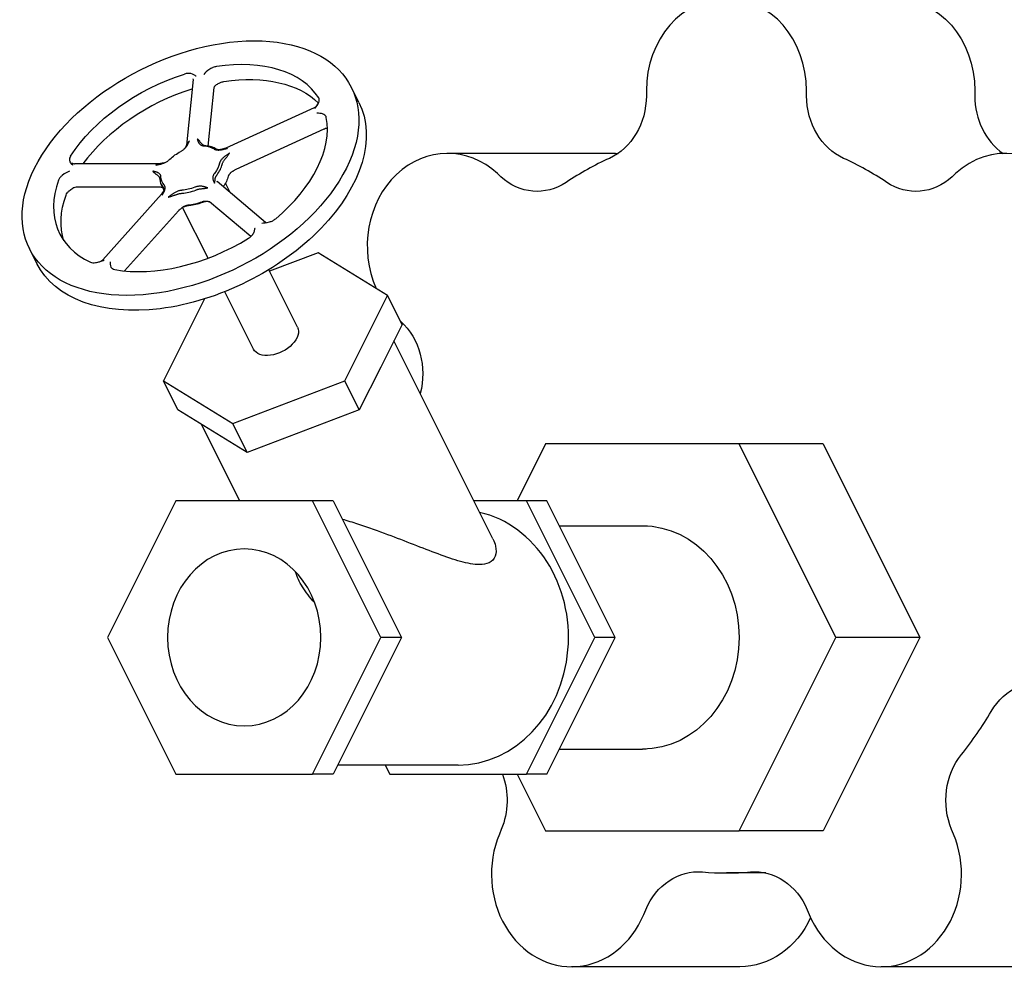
# Model space of a CAD drawing. Extents: x 0 to 796, y 0 to 496.
# Tile 144 of 242: x 347.91 to 355.23, y 203.32 to 210.38. Entities that reach past the tile are written whole.
import ezdxf

# ---------------------------------------------------------------- set-up
doc = ezdxf.new("R2010")
doc.units = 0
doc.header["$LTSCALE"] = 12
doc.header["$MEASUREMENT"] = 0
doc.header["$PDMODE"] = 1
doc.layers.get('Defpoints').update_dxf_attribs({"linetype": 'CONTINUOUS'})
doc.layers.add('D', color=2, linetype='CONTINUOUS')
doc.layers.add('Q', color=4, linetype='CONTINUOUS')
doc.styles.get("Standard").update_dxf_attribs({"font": 'SIMPLEX.SHX', "width": 0.875})
doc.dimstyles.new('STANDARD$0', dxfattribs={"dimscale": 32, "dimtxt": 0.09375, "dimasz": 0.0625, "dimexe": 0.03125, "dimexo": 0.03125, "dimgap": 0.03125, "dimtad": 1, "dimtih": 1, "dimtoh": 1, "dimdec": 4, "dimzin": 12, "dimdsep": 46, "dimlunit": 5, "dimtxsty": 'Standard', "dimcen": -0.03125, "dimclrd": 256, "dimclre": 256, "dimclrt": 256, "dimadec": 0, "dimazin": 0, "dimtfac": 0.875, "dimtdec": 4, "dimtofl": 0, "dimtmove": 0, "dimatfit": 3, "dimfxl": 1, "dimtolj": 1, "dimtzin": 12, "dimlwd": 13, "dimlwe": 13, "dimarcsym": 0})

# ---------------------------------------------------------------- blocks, each defined once
blk = doc.blocks.new('*D119')
at = {"layer": 'D', "lineweight": 13, "transparency": 16777216}
for p, q in [((356.272, 260.2933), (337.1876, 260.2933)), ((338.1876, 258.2933), (338.1876, 228.2933)), ((338.1876, 193.2933), (338.1876, 223.2933)), ((355.2005, 191.2933), (337.1876, 191.2933))]:
    blk.add_line(p, q, dxfattribs=at)
at = {"layer": 'D', "transparency": 16777216}
for points in [[(337.8543, 258.2933), (338.521, 258.2933), (338.1876, 260.2933)], [(337.8543, 193.2933), (338.521, 193.2933), (338.1876, 191.2933)]]:
    blk.add_solid(points, dxfattribs=at)
at = {"layer": 'Defpoints', "color": 0, "transparency": 16777216}
for p in [(338.1876, 260.2933), (357.272, 260.2933), (356.2005, 191.2933)]:
    blk.add_point(p, dxfattribs=at)
at = {"layer": 'D', "transparency": 16777216, "insert": (338.1876, 225.7933), "char_height": 3, "attachment_point": 5}
blk.add_mtext('\\A1;69', dxfattribs=at)

msp = doc.modelspace()

# ---------------------------------------------------------------- linework, layer by layer
at = {"layer": 'Q', "extrusion": (-1, 4.93038e-32, -2.22045e-16)}
for p, q in [((349.19859, 209.93994), (349.14879, 209.45201)), ((349.35248, 209.88043), (349.30792, 209.44386)), ((350.42968, 209.76793), (350.37418, 209.87894)), ((352.56522, 209.85578), (352.56522, 209.81856)), ((353.756, 209.81856), (353.756, 209.85578)), ((355.006, 209.85578), (355.006, 209.81856)), ((350.09662, 209.72941), (349.44117, 209.42953)), ((350.16997, 209.57), (349.51452, 209.27012)), ((352.33703, 209.39022), (351.08703, 209.39022)), ((348.94287, 209.31204), (348.31633, 209.31204)), ((349.73559, 208.87737), (349.37606, 209.18059)), ((351.48345, 209.21702), (351.45825, 209.24023)), ((354.86296, 209.24023), (354.83776, 209.21702)), ((348.95418, 209.13853), (348.32764, 209.13853)), ((348.9598, 209.15794), (348.97977, 209.118)), ((349.42053, 209.14308), (349.42232, 209.14547)), ((349.47283, 209.09897), (349.43789, 209.16886)), ((348.96353, 209.08615), (348.52704, 208.60005)), ((349.62591, 208.77181), (349.31948, 209.03024)), ((349.0881, 208.96391), (348.6868, 208.517)), ((349.11343, 209.00161), (349.11342, 209.00163)), ((349.30825, 208.61198), (349.11966, 208.98916)), ((348.03709, 208.57163), (347.98158, 208.68265)), ((350.1273, 208.65243), (349.76518, 208.51428)), ((350.64226, 208.33481), (350.1273, 208.65243)), ((349.97291, 208.09881), (349.75949, 208.52567)), ((349.28162, 208.30861), (348.9771, 207.69958)), ((349.64645, 207.93558), (349.43302, 208.36244)), ((350.32464, 207.69958), (350.64226, 208.33481)), ((350.74998, 208.11936), (350.64226, 208.33481)), ((350.74998, 208.11936), (350.59118, 207.80174)), ((350.73666, 208.14601), (350.74101, 208.142)), ((351.4257, 206.52482), (350.68921, 207.9978)), ((350.59118, 207.80174), (350.43237, 207.48412)), ((348.9771, 207.69958), (349.49206, 207.38196)), ((349.08483, 207.48412), (348.9771, 207.69958)), ((349.49206, 207.38196), (350.32464, 207.69958)), ((350.43237, 207.48412), (350.32464, 207.69958)), ((349.34231, 207.32531), (349.08483, 207.48412)), ((350.43237, 207.48412), (350.01608, 207.32531)), ((349.54388, 206.80913), (349.26059, 207.37572)), ((349.59979, 207.16651), (349.49206, 207.38196)), ((349.59979, 207.16651), (349.34231, 207.32531)), ((350.01608, 207.32531), (349.59979, 207.16651)), ((351.81686, 207.23078), (351.60603, 206.80913)), ((353.25436, 207.23078), (351.81686, 207.23078)), ((353.87936, 207.23078), (353.25436, 207.23078)), ((353.97311, 205.79328), (353.25436, 207.23078)), ((353.87936, 207.23078), (354.59811, 205.79328)), ((349.06906, 206.80913), (348.56114, 205.79328)), ((350.08491, 206.80913), (349.06906, 206.80913)), ((350.23726, 206.80913), (350.08491, 206.80913)), ((350.59284, 205.79328), (350.08491, 206.80913)), ((350.23726, 206.80913), (350.74519, 205.79328)), ((351.67406, 206.80913), (351.28354, 206.80913)), ((351.82641, 206.80913), (351.67406, 206.80913)), ((352.18199, 205.79328), (351.67406, 206.80913)), ((352.33434, 205.79328), (351.82641, 206.80913)), ((351.91934, 206.62328), (352.53561, 206.62328)), ((348.56114, 205.79328), (349.06906, 204.77743)), ((350.08491, 204.77743), (350.59284, 205.79328)), ((350.74519, 205.79328), (350.23726, 204.77743)), ((350.74519, 205.79328), (350.59284, 205.79328)), ((351.67406, 204.77743), (352.18199, 205.79328)), ((351.82641, 204.77743), (352.33434, 205.79328)), ((352.33434, 205.79328), (352.18199, 205.79328)), ((353.25436, 204.35578), (353.97311, 205.79328)), ((354.59811, 205.79328), (353.87936, 204.35578)), ((354.59811, 205.79328), (353.97311, 205.79328)), ((351.91934, 204.96328), (352.53561, 204.96328)), ((351.16614, 204.84548), (350.27129, 204.84548)), ((350.62419, 204.84548), (350.65821, 204.77743)), ((349.06906, 204.77743), (350.08491, 204.77743)), ((350.23726, 204.77743), (350.08491, 204.77743)), ((350.65821, 204.77743), (351.67406, 204.77743)), ((351.60603, 204.77743), (351.81686, 204.35578)), ((351.82641, 204.77743), (351.67406, 204.77743)), ((351.48741, 204.36589), (351.47343, 204.33236)), ((351.81686, 204.35578), (353.25436, 204.35578)), ((353.87936, 204.35578), (353.25436, 204.35578)), ((354.84779, 204.33236), (354.8338, 204.36589)), ((353.45294, 204.04328), (353.16061, 204.04328)), ((352.54629, 203.73577), (352.56027, 203.7693)), ((353.76094, 203.7693), (353.77493, 203.73577)), ((353.25986, 203.34656), (352.00986, 203.34656)), ((355.56136, 203.34656), (354.31136, 203.34656))]:
    msp.add_line(p, q, dxfattribs=at)
at = {"layer": 'Q'}
for centre, major_axis, ratio, start_param, end_param in [((353.16061, 209.85578), (0, 0.6875), 0.8660254, -1.5707963, 1.5707963), ((349.17788, 209.28079), (1.1963, 0.59815), 0.6123724, -5.3971082, 0.8860771), ((349.17788, 209.28079), (0.97269, 0.48634), 0.6123724, 0.0604241, 1.0834116), ((349.23339, 209.16978), (-0.97269, -0.48634), 0.6123724, -1.8244422, -0.8707973), ((355.43901, 209.81856), (0, -0.5), 0.8660254, -1.5707963, -0.5407424), ((349.17788, 209.28079), (0.97269, 0.48634), 0.6123724, -1.196213, -0.1733148), ((355.23418, 208.70272), (0, 0.6875), 0.8660254, -2.4683942, 0.6731984), ((349.1834, 209.26975), (0.22361, 0.1118), 0.6123724, 0.3504571, 0.7932932), ((351.08703, 208.70272), (0, 0.6875), 0.8660254, -0.6731984, 2.0486022), ((353.16061, 206.79328), (0, 2.75), 0.8660254, 0.374046, 0.5235519), ((353.16061, 206.79328), (0, 2.75), 0.8660254, -0.5235519, -0.374046), ((349.1834, 209.26975), (0.22361, 0.1118), 0.6123724, -0.9061798, -0.4633438), ((349.17788, 209.28079), (-0.97269, -0.48634), 0.6123724, -0.5678946, 0.4550037), ((349.1834, 209.26975), (-0.22361, -0.1118), 0.6123724, -0.2778614, 0.1650598), ((349.42946, 209.21117), (-0.0559, -0.02795), 0.0000302, 0, 0.0001975), ((349.1834, 209.26975), (0.22361, 0.1118), 0.6123724, -2.1628169, -1.7199809), ((349.23339, 209.16978), (0.20963, 0.10482), 0.6123724, -2.1627316, -1.7199809), ((349.17788, 209.28079), (0.97269, 0.48634), 0.6123724, -2.45285, -1.4299519), ((351.16614, 205.79328), (0, -0.9478), 0.8660254, 0, 2.9446782), ((353.16061, 206.79328), (0, 2.75), 0.8660254, -2.3187477, -2.1692418), ((352.00986, 204.03406), (0, -0.6875), 0.8660254, -2.0195953, 1.1219974), ((354.31136, 204.03406), (0, -0.6875), 0.8660254, -1.1219974, 2.0195953), ((353.16061, 206.79328), (0, -2.75), 0.8660254, -0.074753, 0.074753)]:
    msp.add_ellipse(centre, major_axis=major_axis, ratio=ratio, start_param=start_param, end_param=end_param, dxfattribs=at)
at = {"layer": 'Q', "extrusion": (2.22045e-16, -4.37906e-47, -1)}
for centre, major_axis, start_param, end_param in [((354.41061, 209.85578), (0, 0.6875), 0, 1.5707963), ((352.53561, 205.79328), (0, -0.83), -1.5707963, 0)]:
    msp.add_ellipse(centre, major_axis=major_axis, ratio=0.8660254, start_param=start_param, end_param=end_param, dxfattribs=at)
at = {"layer": 'Q', "extrusion": (2.22045e-16, 4.93038e-32, -1)}
for centre, major_axis, start_param, end_param in [((349.17788, 209.28079), (0.97269, 0.48634), -2.3399594, -1.3170611), ((349.23339, 209.16978), (1.1963, 0.59815), 0, 3.1415927)]:
    msp.add_ellipse(centre, major_axis=major_axis, ratio=0.6123724, start_param=start_param, end_param=end_param, dxfattribs=at)
at = {"layer": 'Q', "extrusion": (2.22045e-16, -1.2326e-32, -1)}
msp.add_ellipse((349.23339, 209.16978), major_axis=(0.97269, 0.48634), ratio=0.6123724, start_param=-1.0834116, end_param=-0.1967207, dxfattribs=at)
at = {"layer": 'Q', "extrusion": (2.22045e-16, -1.09476e-47, -1)}
for centre, major_axis, start_param, end_param in [((352.1322, 209.81856), (0, -0.5), -1.5707963, -0.374046), ((354.56779, 209.60794), (0, -0.5), -0.6731984, 0.5235519), ((352.95041, 203.55236), (0, 0.5), -1.1219974, 0.074753)]:
    msp.add_ellipse(centre, major_axis=major_axis, ratio=0.8660254, start_param=start_param, end_param=end_param, dxfattribs=at)
at = {"layer": 'Q', "extrusion": (2.22045e-16, -5.47382e-48, -1)}
for centre, major_axis, start_param, end_param in [((354.18901, 209.81856), (0, -0.5), 0.374046, 1.5707963), ((355.48605, 204.96236), (0, 0.5), -0.9723509, 0.2243995), ((353.37081, 203.55236), (0, 0.5), -0.074753, 1.1219974)]:
    msp.add_ellipse(centre, major_axis=major_axis, ratio=0.8660254, start_param=start_param, end_param=end_param, dxfattribs=at)
at = {"layer": 'Q', "extrusion": (2.22045e-16, 1.2326e-32, -1)}
for centre, major_axis, start_param, end_param in [((349.17788, 209.28079), (0.20963, 0.10482), -2.0499303, -1.6071796), ((349.17788, 209.28079), (-0.20963, -0.10482), -2.6782488, -2.2354981), ((349.17788, 209.28079), (-0.20963, -0.10482), -0.1649747, 0.277776), ((349.80968, 208.01719), (0.16323, 0.08162), 0, 3.1415927)]:
    msp.add_ellipse(centre, major_axis=major_axis, ratio=0.6123724, start_param=start_param, end_param=end_param, dxfattribs=at)
at = {"layer": 'Q', "extrusion": (2.22045e-16, -3.69779e-32, -1)}
msp.add_ellipse((349.17788, 209.28079), major_axis=(0.20963, 0.10482), ratio=0.6123724, start_param=-0.7932932, end_param=-0.3505425, dxfattribs=at)
at = {"layer": 'Q', "extrusion": (2.22045e-16, -7.00649e-46, -1)}
msp.add_ellipse((352.33703, 208.70272), major_axis=(0, 0.6875), ratio=0.8660254, start_param=0, end_param=0.0303603, dxfattribs=at)
at = {"layer": 'Q', "extrusion": (2.22045e-16, 0, -1)}
for centre, major_axis, ratio, start_param, end_param in [((349.22786, 209.18083), (-0.22361, -0.1118), 0.6123724, -2.678334, -2.2417746), ((349.22786, 209.18083), (-0.22361, -0.1118), 0.6123724, -1.4215918, -0.978861), ((353.25986, 204.03406), (0, -0.6875), 0.8660254, -1.0822735, 0)]:
    msp.add_ellipse(centre, major_axis=major_axis, ratio=ratio, start_param=start_param, end_param=end_param, dxfattribs=at)
at = {"layer": 'Q', "extrusion": (2.22045e-16, -2.18953e-47, -1)}
msp.add_ellipse((351.75343, 209.60794), major_axis=(0, -0.5), ratio=0.8660254, start_param=-0.5235519, end_param=0.6731984, dxfattribs=at)
at = {"layer": 'Q', "extrusion": (2.22045e-16, 6.16298e-32, -1)}
msp.add_ellipse((349.17788, 209.28079), major_axis=(-0.20963, -0.10482), ratio=0.6123724, start_param=-1.4216117, end_param=-0.978861, dxfattribs=at)
at = {"layer": 'Q', "extrusion": (2.22045e-16, 1.47911e-31, -1)}
msp.add_ellipse((349.23339, 209.16978), major_axis=(-0.97269, -0.48634), ratio=0.6123724, start_param=0.0933244, end_param=0.5678051, dxfattribs=at)
at = {"layer": 'Q', "extrusion": (2.22045e-16, -2.8026e-45, -1)}
for centre, major_axis, start_param, end_param in [((350.47103, 207.75109), (0, -0.5), -2.4683942, -1.2755523), ((355.22393, 204.58283), (0, 0.5), -2.0195953, -0.8228449), ((351.09728, 204.58283), (0, -0.5), -1.9705589, -1.1219974)]:
    msp.add_ellipse(centre, major_axis=major_axis, ratio=0.8660254, start_param=start_param, end_param=end_param, dxfattribs=at)
at = {"layer": 'Q', "extrusion": (2.22045e-16, 2.8026e-45, -1)}
msp.add_ellipse((352.53561, 205.79328), major_axis=(0, 0.83), ratio=0.8660254, start_param=0, end_param=1.5707963, dxfattribs=at)
at = {"layer": 'Q', "extrusion": (2.22045e-16, 4.37906e-47, -1)}
msp.add_ellipse((352.53561, 205.79328), major_axis=(0, 0.83), ratio=0.8660254, start_param=0, end_param=0.0541531, dxfattribs=at)
at = {"layer": 'Q', "extrusion": (2.22045e-16, -1.36846e-47, -1)}
msp.add_ellipse((349.57699, 205.79328), major_axis=(0, -0.6575), ratio=0.8660254, start_param=-4.712389, end_param=1.5707963, dxfattribs=at)
at = {"layer": 'Q', "extrusion": (2.22045e-16, 1.09476e-47, -1)}
msp.add_ellipse((352.53561, 205.79328), major_axis=(0, -0.83), ratio=0.8660254, start_param=-0.0541531, end_param=0, dxfattribs=at)
at = {"layer": 'Q'}
for points, knots in [([(349.21904, 209.96296), (349.21901, 209.96299), (349.21897, 209.96302), (349.21179, 209.96881), (349.19878, 209.97884), (349.17152, 209.98429), (349.16422, 209.98435), (349.15068, 209.98363), (349.14221, 209.98214), (349.13377, 209.97948)], [-0.22405436, -0.22405436, -0.22405436, -0.22405436, -0.22350871, -0.22350871, -0.11590648, -0.11590648, -0.06883084, -0.06883084, 0, 0, 0, 0]), ([(349.37026, 210.03487), (349.36196, 210.03361), (349.35339, 210.03111), (349.33933, 210.02536), (349.33166, 210.0218), (349.30193, 210.003), (349.28618, 209.98623), (349.27744, 209.97671), (349.27739, 209.97666), (349.27735, 209.97661)], [-0.22405962, -0.22405962, -0.22405962, -0.22405962, -0.1550583, -0.1550583, -0.10786656, -0.10786656, 0, 0, 0.00054702, 0.00054702, 0.00054702, 0.00054702]), ([(349.35553, 209.8881), (349.36217, 209.89386), (349.36974, 209.89976), (349.38717, 209.91079), (349.39484, 209.91435), (349.40889, 209.92009), (349.41747, 209.9226), (349.42576, 209.92385)], [0.06416888, 0.06416888, 0.06416888, 0.06416888, 0.10786393, 0.10786393, 0.15505474, 0.15505474, 0.22405522, 0.22405522, 0.22405522, 0.22405522]), ([(349.35555, 209.88812), (349.35555, 209.88812), (349.35529, 209.88785), (349.35449, 209.88676), (349.35386, 209.88567), (349.35301, 209.88344), (349.35272, 209.88237), (349.35254, 209.88133)], [0.002944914, 0.002944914, 0.002944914, 0.002944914, 0.011488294, 0.011488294, 0.024505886, 0.024505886, 0.034612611, 0.034612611, 0.034612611, 0.034612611]), ([(350.10163, 209.72449), (350.10168, 209.72454), (350.10172, 209.72459), (350.11015, 209.7342), (350.12482, 209.7513), (350.13439, 209.77627), (350.13505, 209.78198), (350.13514, 209.79199), (350.1338, 209.79753), (350.13084, 209.80223)], [-0.22405493, -0.22405493, -0.22405493, -0.22405493, -0.22350927, -0.22350927, -0.11590721, -0.11590721, -0.06883133, -0.06883133, 0, 0, 0, 0]), ([(350.09667, 209.72943), (350.10266, 209.73217), (350.10828, 209.73593), (350.11735, 209.74434), (350.12107, 209.74891), (350.12406, 209.75386)], [0.000039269, 0.000039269, 0.000039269, 0.000039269, 0.019837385, 0.019837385, 0.037197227, 0.037197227, 0.037197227, 0.037197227]), ([(350.18737, 209.65714), (350.18646, 209.66203), (350.18424, 209.6664), (350.17799, 209.67376), (350.17406, 209.67678), (350.16201, 209.68319), (350.15355, 209.68529), (350.13554, 209.68824), (350.12451, 209.6886), (350.11569, 209.68874), (350.11563, 209.68874), (350.11557, 209.68874)], [-0.2041157, -0.2041157, -0.2041157, -0.2041157, -0.16789458, -0.16789458, -0.13346803, -0.13346803, -0.07761133, -0.07761133, 0, 0, 0.00054985, 0.00054985, 0.00054985, 0.00054985]), ([(350.19513, 209.57555), (350.19391, 209.57555), (350.19269, 209.57551), (350.18508, 209.57501), (350.17865, 209.57356), (350.17177, 209.5708), (350.17087, 209.57042), (350.16999, 209.57001)], [0.015951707, 0.015951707, 0.015951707, 0.015951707, 0.019673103, 0.019673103, 0.039284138, 0.039284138, 0.042261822, 0.042261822, 0.042261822, 0.042261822]), ([(349.10611, 209.40527), (349.10719, 209.40584), (349.11067, 209.40774), (349.11671, 209.4114), (349.12423, 209.41668), (349.13196, 209.42304), (349.13926, 209.43019), (349.14559, 209.43763), (349.15074, 209.44483), (349.15489, 209.45166), (349.15833, 209.45816), (349.16134, 209.46446), (349.16415, 209.47066), (349.16656, 209.47596), (349.16812, 209.47921), (349.16915, 209.48129), (349.1696, 209.48218), (349.17007, 209.48307)], [0.5640839, 0.5640839, 0.5640839, 0.5640839, 0.57341912, 0.59431201, 0.6180655, 0.64455623, 0.67352042, 0.70152992, 0.72776244, 0.75218769, 0.7753294, 0.79785083, 0.82003641, 0.84219361, 0.85500972, 0.85500972, 0.86460972, 0.86460972, 0.86460972, 0.86460972]), ([(349.17007, 209.48307), (349.16913, 209.48218), (349.16821, 209.48127), (349.1673, 209.48033), (349.16609, 209.47907), (349.16491, 209.47777), (349.16378, 209.47642), (349.16182, 209.4741), (349.16001, 209.47165), (349.15835, 209.46917), (349.15668, 209.46669), (349.15517, 209.46416), (349.15378, 209.46165), (349.15236, 209.4591), (349.15106, 209.45658), (349.14982, 209.4541), (349.14856, 209.45156), (349.14736, 209.44908), (349.14617, 209.44668), (349.14492, 209.44414), (349.14368, 209.44169), (349.14241, 209.43933), (349.14104, 209.4368), (349.13962, 209.43437), (349.13812, 209.43203), (349.13651, 209.42953), (349.13481, 209.42714), (349.13299, 209.42484), (349.13255, 209.42428), (349.1321, 209.42372), (349.13164, 209.42317), (349.1314, 209.42288), (349.13116, 209.4226), (349.13091, 209.42231)], [-0.86460972, -0.86460972, -0.86460972, -0.86460972, -0.85500979, -0.85500979, -0.85500979, -0.84219361, -0.84219361, -0.84219361, -0.82003641, -0.82003641, -0.82003641, -0.79785083, -0.79785083, -0.79785083, -0.77531871, -0.77531871, -0.77531871, -0.75218769, -0.75218769, -0.75218769, -0.72776244, -0.72776244, -0.72776244, -0.70152992, -0.70152992, -0.70152992, -0.67352042, -0.67352042, -0.67352042, -0.66666535, -0.66666535, -0.66666535, -0.66307022, -0.66307022, -0.66307022, -0.66307022]), ([(349.29147, 209.44576), (349.29064, 209.44586), (349.28796, 209.44622), (349.28335, 209.4472), (349.27766, 209.44909), (349.27184, 209.45196), (349.26632, 209.45587), (349.26135, 209.46063), (349.25697, 209.46591), (349.25289, 209.47148), (349.24877, 209.47719), (349.24435, 209.48285), (349.23946, 209.48824), (349.23481, 209.49235), (349.23186, 209.49447), (349.22997, 209.49574), (349.22917, 209.49625), (349.22837, 209.49673)], [-0.30055765, -0.30055765, -0.30055765, -0.30055765, -0.29122552, -0.27033914, -0.24659786, -0.22012489, -0.19117504, -0.16315396, -0.13686926, -0.11237716, -0.08922123, -0.0667448, -0.04458636, -0.0224785, -0.0096, -0.0096, 0, 0, 0, 0]), ([(349.22837, 209.49673), (349.22867, 209.49601), (349.22896, 209.4953), (349.22961, 209.4936), (349.23057, 209.49095), (349.23199, 209.48655), (349.23364, 209.4814), (349.23548, 209.47624), (349.23773, 209.47107), (349.24065, 209.46589), (349.24455, 209.4608), (349.24964, 209.45604), (349.2558, 209.45204), (349.26258, 209.44908), (349.26936, 209.44716), (349.27493, 209.44621), (349.27818, 209.44589), (349.27919, 209.44581)], [0, 0, 0, 0, 0.0096, 0.0096, 0.0224785, 0.04458636, 0.0667448, 0.08922123, 0.11237716, 0.13686926, 0.16315396, 0.19117504, 0.22012489, 0.24659786, 0.27033914, 0.29122552, 0.30055765, 0.30055765, 0.30055765, 0.30055765]), ([(349.35272, 209.42332), (349.35341, 209.42288), (349.35572, 209.4215), (349.36021, 209.41937), (349.36679, 209.41721), (349.37483, 209.41564), (349.38396, 209.41496), (349.39357, 209.41522), (349.40295, 209.41625), (349.4119, 209.41779), (349.42046, 209.41965), (349.42878, 209.42171), (349.43698, 209.42385), (349.444, 209.42567), (349.44828, 209.42672), (349.45103, 209.42737), (349.4522, 209.42764), (349.45338, 209.4279)], [0.56411432, 0.56411432, 0.56411432, 0.56411432, 0.57344981, 0.59434167, 0.61809519, 0.64458667, 0.67354988, 0.70155766, 0.72779586, 0.7522275, 0.77535308, 0.79787468, 0.82008026, 0.84221443, 0.85504157, 0.85504157, 0.86464157, 0.86464157, 0.86464157, 0.86464157]), ([(349.45338, 209.4279), (349.45225, 209.42801), (349.45112, 209.4281), (349.44999, 209.42815), (349.44849, 209.42822), (349.44698, 209.42823), (349.44549, 209.42818), (349.44291, 209.4281), (349.44037, 209.42783), (349.43789, 209.42743), (349.43539, 209.42702), (349.43295, 209.42647), (349.43057, 209.42585), (349.42815, 209.42521), (349.42579, 209.4245), (349.42348, 209.42378), (349.42111, 209.42304), (349.4188, 209.42228), (349.41652, 209.42157), (349.41411, 209.42081), (349.41175, 209.42011), (349.40942, 209.41949), (349.40692, 209.41882), (349.40446, 209.41826), (349.40204, 209.41782), (349.39947, 209.41736), (349.39694, 209.41704), (349.39448, 209.41687), (349.39388, 209.41683), (349.39328, 209.4168), (349.39268, 209.41678), (349.39077, 209.4167), (349.3889, 209.41672), (349.38708, 209.41684), (349.38491, 209.41698), (349.38281, 209.41726), (349.38081, 209.41767), (349.37901, 209.41803), (349.37729, 209.41851), (349.37566, 209.41909), (349.37423, 209.41959), (349.37286, 209.42018), (349.37158, 209.42084), (349.371, 209.42114), (349.37045, 209.42145), (349.36993, 209.42176)], [-0.86464157, -0.86464157, -0.86464157, -0.86464157, -0.85504163, -0.85504163, -0.85504163, -0.84221443, -0.84221443, -0.84221443, -0.82008026, -0.82008026, -0.82008026, -0.79787468, -0.79787468, -0.79787468, -0.77534241, -0.77534241, -0.77534241, -0.7522275, -0.7522275, -0.7522275, -0.72779586, -0.72779586, -0.72779586, -0.70155766, -0.70155766, -0.70155766, -0.67354988, -0.67354988, -0.67354988, -0.66669636, -0.66669636, -0.66669636, -0.64458667, -0.64458667, -0.64458667, -0.61809519, -0.61809519, -0.61809519, -0.59434167, -0.59434167, -0.59434167, -0.57344847, -0.57344847, -0.57344847, -0.56411432, -0.56411432, -0.56411432, -0.56411432]), ([(349.46731, 209.39215), (349.46632, 209.39142), (349.46533, 209.3907), (349.46298, 209.38902), (349.4593, 209.38642), (349.4532, 209.38225), (349.44606, 209.37737), (349.4389, 209.37234), (349.4317, 209.36699), (349.42445, 209.36112), (349.41723, 209.35455), (349.41035, 209.34727), (349.40442, 209.3397), (349.39986, 209.33236), (349.3967, 209.32575), (349.39498, 209.32077), (349.39429, 209.31803), (349.3941, 209.31718)], [0, 0, 0, 0, 0.0096, 0.0096, 0.02240756, 0.04455014, 0.06677502, 0.0893113, 0.11242946, 0.13682466, 0.16306412, 0.19111494, 0.22011781, 0.24662631, 0.27038136, 0.29126951, 0.30055925, 0.30055925, 0.30055925, 0.30055925]), ([(349.41404, 209.30856), (349.41417, 209.30927), (349.41468, 209.31159), (349.41596, 209.31583), (349.41833, 209.32154), (349.42176, 209.32803), (349.4262, 209.33499), (349.43131, 209.34209), (349.43661, 209.34907), (349.44187, 209.35599), (349.44705, 209.36303), (349.45216, 209.37028), (349.45725, 209.37774), (349.46158, 209.38415), (349.46421, 209.38789), (349.46589, 209.39022), (349.4666, 209.3912), (349.46731, 209.39215)], [-0.30055925, -0.30055925, -0.30055925, -0.30055925, -0.29126951, -0.27038136, -0.24662631, -0.22011781, -0.19111494, -0.16306412, -0.13682466, -0.11242946, -0.0893113, -0.06677502, -0.04455014, -0.02240756, -0.0096, -0.0096, 0, 0, 0, 0]), ([(348.28734, 209.37049), (348.28376, 209.36493), (348.28134, 209.35928), (348.27873, 209.34856), (348.27843, 209.34351), (348.2799, 209.331), (348.28295, 209.32474), (348.29072, 209.313), (348.2967, 209.30733), (348.3016, 209.30295), (348.30163, 209.30292), (348.30167, 209.30289)], [-0.20409413, -0.20409413, -0.20409413, -0.20409413, -0.16787672, -0.16787672, -0.13345379, -0.13345379, -0.07760358, -0.07760358, 0, 0, 0.00054984, 0.00054984, 0.00054984, 0.00054984]), ([(348.29556, 209.32025), (348.29556, 209.32025), (348.29557, 209.32024), (348.29567, 209.32011), (348.2961, 209.31957), (348.29782, 209.31798), (348.29926, 209.31688), (348.30359, 209.31447), (348.30687, 209.31324), (348.31219, 209.31225), (348.31407, 209.31206), (348.31594, 209.31204)], [0.009287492, 0.009287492, 0.009287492, 0.009287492, 0.010743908, 0.010743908, 0.021528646, 0.021528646, 0.034479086, 0.034479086, 0.052227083, 0.052227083, 0.061557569, 0.061557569, 0.061557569, 0.061557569]), ([(348.91965, 209.30289), (348.92083, 209.30318), (348.92201, 209.30346), (348.92475, 209.3041), (348.92903, 209.30505), (348.936, 209.30651), (348.94416, 209.30819), (348.95245, 209.31003), (348.96105, 209.31219), (348.97012, 209.31487), (348.97974, 209.3183), (348.98976, 209.32263), (348.99949, 209.32773), (349.00824, 209.33323), (349.01559, 209.33865), (349.02076, 209.34305), (349.02346, 209.3456), (349.02428, 209.34639)], [0, 0, 0, 0, 0.0096, 0.0096, 0.02242715, 0.04456131, 0.0667669, 0.0892885, 0.11241409, 0.13684571, 0.16308391, 0.1910917, 0.22005491, 0.24654638, 0.2702999, 0.2911924, 0.30052725, 0.30052725, 0.30052725, 0.30052725]), ([(348.98306, 209.31977), (348.98253, 209.31962), (348.97915, 209.31865), (348.97292, 209.31716), (348.96418, 209.31557), (348.95541, 209.31416), (348.94649, 209.31255), (348.93742, 209.31036), (348.92962, 209.30768), (348.925, 209.3056), (348.92209, 209.30418), (348.92086, 209.30355), (348.91965, 209.30289)], [-0.16801341, -0.16801341, -0.16801341, -0.16801341, -0.16308391, -0.13684571, -0.11241409, -0.0892885, -0.0667669, -0.04456131, -0.02242715, -0.0096, -0.0096, 0, 0, 0, 0]), ([(348.27957, 209.2587), (348.2795, 209.25867), (348.27944, 209.25864), (348.26656, 209.2526), (348.24386, 209.2417), (348.21744, 209.2201), (348.21227, 209.21443), (348.20381, 209.20397), (348.19992, 209.19751), (348.19766, 209.19117)], [-0.22405636, -0.22405636, -0.22405636, -0.22405636, -0.22351067, -0.22351067, -0.11590661, -0.11590661, -0.06883063, -0.06883063, 0, 0, 0, 0]), ([(348.95868, 209.2152), (348.95866, 209.21599), (348.95851, 209.21854), (348.95774, 209.22294), (348.95581, 209.22836), (348.95255, 209.23386), (348.94793, 209.23896), (348.94224, 209.24329), (348.93604, 209.24672), (348.92965, 209.2494), (348.92322, 209.25156), (348.91676, 209.2534), (348.91029, 209.25508), (348.90477, 209.25654), (348.90145, 209.25749), (348.89934, 209.25813), (348.89844, 209.25841), (348.89756, 209.2587)], [0.56408391, 0.56408391, 0.56408391, 0.56408391, 0.57341942, 0.59431126, 0.61806478, 0.64455626, 0.67351946, 0.70152725, 0.72776545, 0.75219708, 0.77532267, 0.79784427, 0.82004985, 0.84218401, 0.85501116, 0.85501116, 0.86461116, 0.86461116, 0.86461116, 0.86461116]), ([(348.89756, 209.2587), (348.89811, 209.25804), (348.89868, 209.25737), (348.89927, 209.25668), (348.90007, 209.25575), (348.90091, 209.2548), (348.90179, 209.25384), (348.90332, 209.25217), (348.90497, 209.25047), (348.9067, 209.2488), (348.90844, 209.24712), (348.91026, 209.24547), (348.91212, 209.24387), (348.914, 209.24225), (348.91591, 209.24069), (348.9178, 209.23919), (348.91975, 209.23765), (348.92167, 209.23618), (348.92354, 209.23476), (348.92552, 209.23326), (348.92743, 209.23182), (348.92925, 209.23042), (348.93121, 209.22891), (348.93306, 209.22744), (348.93478, 209.22596), (348.93662, 209.22438), (348.93831, 209.22279), (348.93983, 209.22116), (348.94021, 209.22076), (348.94057, 209.22036), (348.94093, 209.21996), (348.94207, 209.21865), (348.9431, 209.21732), (348.94403, 209.21596), (348.94514, 209.21433), (348.94609, 209.21265), (348.94688, 209.21092), (348.94758, 209.20937), (348.94816, 209.20778), (348.9486, 209.20616), (348.94898, 209.20472), (348.94926, 209.20326), (348.94943, 209.20178), (348.94951, 209.20112), (348.94956, 209.20045), (348.94959, 209.19981)], [-0.86461116, -0.86461116, -0.86461116, -0.86461116, -0.85501123, -0.85501123, -0.85501123, -0.84218401, -0.84218401, -0.84218401, -0.82004985, -0.82004985, -0.82004985, -0.79784427, -0.79784427, -0.79784427, -0.77531205, -0.77531205, -0.77531205, -0.75219708, -0.75219708, -0.75219708, -0.72776545, -0.72776545, -0.72776545, -0.70152725, -0.70152725, -0.70152725, -0.67351946, -0.67351946, -0.67351946, -0.66666617, -0.66666617, -0.66666617, -0.64455626, -0.64455626, -0.64455626, -0.61806478, -0.61806478, -0.61806478, -0.59431126, -0.59431126, -0.59431126, -0.57341807, -0.57341807, -0.57341807, -0.56408391, -0.56408391, -0.56408391, -0.56408391]), ([(349.5062, 209.26541), (349.50582, 209.26515), (349.50545, 209.26489), (349.50507, 209.26463), (349.50287, 209.26316), (349.50066, 209.26178), (349.49848, 209.26044), (349.49623, 209.25908), (349.49402, 209.25776), (349.49187, 209.25645), (349.4896, 209.25506), (349.4874, 209.25368), (349.48529, 209.25227), (349.48303, 209.25075), (349.48087, 209.2492), (349.47884, 209.2476), (349.47666, 209.24589), (349.47463, 209.24413), (349.47275, 209.24231), (349.47229, 209.24187), (349.47184, 209.24142), (349.4714, 209.24097), (349.46998, 209.23952), (349.46866, 209.23803), (349.46744, 209.23653), (349.46598, 209.23472), (349.46467, 209.23289), (349.46351, 209.23103), (349.46248, 209.22937), (349.46157, 209.22769), (349.4608, 209.22602), (349.46011, 209.22454), (349.45954, 209.22307), (349.45906, 209.2216), (349.45885, 209.22095), (349.45866, 209.22029), (349.4585, 209.21967)], [-0.80181007, -0.80181007, -0.80181007, -0.80181007, -0.79792724, -0.79792724, -0.79792724, -0.77538981, -0.77538981, -0.77538981, -0.75226117, -0.75226117, -0.75226117, -0.72783827, -0.72783827, -0.72783827, -0.70160451, -0.70160451, -0.70160451, -0.6735943, -0.6735943, -0.6735943, -0.66673963, -0.66673963, -0.66673963, -0.64463021, -0.64463021, -0.64463021, -0.61813944, -0.61813944, -0.61813944, -0.59438576, -0.59438576, -0.59438576, -0.57349183, -0.57349183, -0.57349183, -0.56415794, -0.56415794, -0.56415794, -0.56415794]), ([(349.35771, 209.24441), (349.35705, 209.24356), (349.355, 209.24081), (349.35174, 209.23583), (349.34829, 209.22922), (349.34552, 209.22188), (349.34387, 209.21431), (349.34347, 209.20704), (349.34412, 209.20048), (349.34551, 209.1946), (349.34736, 209.18924), (349.34949, 209.18422), (349.35175, 209.17934), (349.35367, 209.17517), (349.35476, 209.17257), (349.35542, 209.17089), (349.3557, 209.17017), (349.35596, 209.16944)], [0.5641161, 0.5641161, 0.5641161, 0.5641161, 0.57345135, 0.59434384, 0.61809759, 0.64458834, 0.67355242, 0.70156263, 0.72779681, 0.75221957, 0.77535777, 0.79788561, 0.82007002, 0.84221742, 0.8550418, 0.8550418, 0.8646418, 0.8646418, 0.8646418, 0.8646418]), ([(349.35596, 209.16944), (349.3562, 209.17039), (349.35644, 209.17133), (349.35668, 209.17224), (349.357, 209.17346), (349.35731, 209.17465), (349.35761, 209.17579), (349.35813, 209.17775), (349.3586, 209.17957), (349.359, 209.18125), (349.3594, 209.18294), (349.35972, 209.18448), (349.35998, 209.18594), (349.36024, 209.18742), (349.36044, 209.1888), (349.36059, 209.19013), (349.36075, 209.1915), (349.36086, 209.19281), (349.36096, 209.19413), (349.36107, 209.19551), (349.36116, 209.19689), (349.36128, 209.1983), (349.36141, 209.19982), (349.36158, 209.20137), (349.36182, 209.20297), (349.36209, 209.20468), (349.36244, 209.20645), (349.36292, 209.20826), (349.36304, 209.20871), (349.36317, 209.20915), (349.3633, 209.20961), (349.36374, 209.21106), (349.36425, 209.21254), (349.36486, 209.21405), (349.36559, 209.21585), (349.36645, 209.21769), (349.36745, 209.21954), (349.36834, 209.2212), (349.36934, 209.22288), (349.37045, 209.22456), (349.37143, 209.22603), (349.37249, 209.22751), (349.37364, 209.22897), (349.37415, 209.22963), (349.37468, 209.23028), (349.3752, 209.2309)], [-0.8646418, -0.8646418, -0.8646418, -0.8646418, -0.85504186, -0.85504186, -0.85504186, -0.84221742, -0.84221742, -0.84221742, -0.82007002, -0.82007002, -0.82007002, -0.79788561, -0.79788561, -0.79788561, -0.77534711, -0.77534711, -0.77534711, -0.75221957, -0.75221957, -0.75221957, -0.72779681, -0.72779681, -0.72779681, -0.70156263, -0.70156263, -0.70156263, -0.67355242, -0.67355242, -0.67355242, -0.66669789, -0.66669789, -0.66669789, -0.64458834, -0.64458834, -0.64458834, -0.61809759, -0.61809759, -0.61809759, -0.59434384, -0.59434384, -0.59434384, -0.57345001, -0.57345001, -0.57345001, -0.5641161, -0.5641161, -0.5641161, -0.5641161]), ([(349.37358, 209.18324), (349.37358, 209.18324), (349.37376, 209.18293), (349.37448, 209.18205), (349.37497, 209.18152), (349.3756, 209.18095)], [0.002305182, 0.002305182, 0.002305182, 0.002305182, 0.011249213, 0.011249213, 0.019062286, 0.019062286, 0.019062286, 0.019062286]), ([(348.25316, 209.08009), (348.25514, 209.08565), (348.25837, 209.0913), (348.26647, 209.10201), (348.27122, 209.10707), (348.2852, 209.11958), (348.29452, 209.12584), (348.304, 209.13154), (348.30532, 209.13232), (348.30664, 209.13308)], [0.00003944, 0.00003944, 0.00003944, 0.00003944, 0.06035731, 0.06035731, 0.11772406, 0.11772406, 0.21079955, 0.21079955, 0.22582942, 0.22582942, 0.22582942, 0.22582942]), ([(348.32743, 209.13854), (348.32136, 209.13851), (348.3152, 209.13711), (348.30895, 209.13433), (348.30775, 209.13372), (348.30664, 209.13308)], [0.000274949, 0.000274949, 0.000274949, 0.000274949, 0.024083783, 0.024083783, 0.030162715, 0.030162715, 0.030162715, 0.030162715]), ([(348.97409, 209.13695), (348.97447, 209.13654), (348.97485, 209.1361), (348.97521, 209.13565), (348.97601, 209.13464), (348.97671, 209.13358), (348.97732, 209.13247), (348.978, 209.13122), (348.97856, 209.12991), (348.97899, 209.12855), (348.97946, 209.12704), (348.97977, 209.12548), (348.97992, 209.12388), (348.98005, 209.12255), (348.98006, 209.12119), (348.97996, 209.11982), (348.97993, 209.11939), (348.97989, 209.11896), (348.97984, 209.11853), (348.97963, 209.11678), (348.97925, 209.11501), (348.97872, 209.11324), (348.97822, 209.11158), (348.9776, 209.10992), (348.97687, 209.10826), (348.9762, 209.10672), (348.97544, 209.10519), (348.97466, 209.10364), (348.97391, 209.10218), (348.97313, 209.10071), (348.97237, 209.0992), (348.97164, 209.09773), (348.97092, 209.09623), (348.97028, 209.09466), (348.96965, 209.09312), (348.9691, 209.09152), (348.96867, 209.08982), (348.96825, 209.08813), (348.96795, 209.08636), (348.96781, 209.08448), (348.96773, 209.0834), (348.96769, 209.08228), (348.9677, 209.08113), (348.96771, 209.08028), (348.96774, 209.07941), (348.96779, 209.07852)], [-0.30052726, -0.30052726, -0.30052726, -0.30052726, -0.29119376, -0.29119376, -0.29119376, -0.27030132, -0.27030132, -0.27030132, -0.24654639, -0.24654639, -0.24654639, -0.22005491, -0.22005491, -0.22005491, -0.19794562, -0.19794562, -0.19794562, -0.19109168, -0.19109168, -0.19109168, -0.1630839, -0.1630839, -0.1630839, -0.13684572, -0.13684572, -0.13684572, -0.1124141, -0.1124141, -0.1124141, -0.08929921, -0.08929921, -0.08929921, -0.06676693, -0.06676693, -0.06676693, -0.0445613, -0.0445613, -0.0445613, -0.02242721, -0.02242721, -0.02242721, -0.0096, -0.0096, -0.0096, 0, 0, 0, 0]), ([(348.96779, 209.07852), (348.96822, 209.07941), (348.96866, 209.0803), (348.96971, 209.08238), (348.97139, 209.08563), (348.97428, 209.09093), (348.97768, 209.09713), (348.98096, 209.10343), (348.98402, 209.10993), (348.9867, 209.11676), (348.98876, 209.12396), (348.98986, 209.1314), (348.98971, 209.13855), (348.98834, 209.14491), (348.9861, 209.15019), (348.98373, 209.15385), (348.98215, 209.15575), (348.98164, 209.15632)], [0, 0, 0, 0, 0.0096, 0.0096, 0.02242721, 0.0445613, 0.06676693, 0.08928852, 0.1124141, 0.13684572, 0.1630839, 0.19109168, 0.22005491, 0.24654639, 0.27029992, 0.29119242, 0.30052726, 0.30052726, 0.30052726, 0.30052726]), ([(349.11418, 209.11578), (349.11308, 209.1157), (349.10951, 209.11538), (349.103, 209.11443), (349.09429, 209.1125), (349.08454, 209.10954), (349.07438, 209.10555), (349.06453, 209.10078), (349.05556, 209.0957), (349.04746, 209.09053), (349.04004, 209.08536), (349.03304, 209.0802), (349.02623, 209.07504), (349.02041, 209.07064), (349.0168, 209.06798), (349.01446, 209.06629), (349.01346, 209.06558), (349.01244, 209.06486)], [0.56409146, 0.56409146, 0.56409146, 0.56409146, 0.57342674, 0.59431911, 0.61807295, 0.64456368, 0.67352778, 0.70153788, 0.72777272, 0.75219543, 0.77533194, 0.79786069, 0.82004632, 0.84219021, 0.85501717, 0.85501717, 0.86461717, 0.86461717, 0.86461717, 0.86461717]), ([(349.30627, 209.13369), (349.30535, 209.13395), (349.30445, 209.13422), (349.30235, 209.13487), (349.29911, 209.13592), (349.29393, 209.13774), (349.28788, 209.13988), (349.28161, 209.14194), (349.2749, 209.1438), (349.26748, 209.14534), (349.25913, 209.14637), (349.24979, 209.14663), (349.23998, 209.14595), (349.23038, 209.14438), (349.22164, 209.14222), (349.21501, 209.14009), (349.21133, 209.13871), (349.2102, 209.13827)], [0, 0, 0, 0, 0.0096, 0.0096, 0.02249332, 0.04456082, 0.06671847, 0.08926731, 0.11244524, 0.1368918, 0.16311563, 0.19110707, 0.22006525, 0.246561, 0.27031874, 0.29121311, 0.30053472, 0.30053472, 0.30053472, 0.30053472]), ([(349.21787, 209.11772), (349.21877, 209.11811), (349.22169, 209.11932), (349.22694, 209.12127), (349.23386, 209.12338), (349.24147, 209.12519), (349.24926, 209.12654), (349.25673, 209.12744), (349.26357, 209.12809), (349.26996, 209.12871), (349.27623, 209.12948), (349.28274, 209.13043), (349.28981, 209.13156), (349.29655, 209.13258), (349.30094, 209.13314), (349.3038, 209.13345), (349.30503, 209.13358), (349.30627, 209.13369)], [-0.30053472, -0.30053472, -0.30053472, -0.30053472, -0.29121311, -0.27031874, -0.246561, -0.22006525, -0.19110707, -0.16311563, -0.1368918, -0.11244524, -0.08926731, -0.06671847, -0.04456082, -0.02249332, -0.0096, -0.0096, 0, 0, 0, 0]), ([(349.01244, 209.06486), (349.01372, 209.06534), (349.01501, 209.06581), (349.01631, 209.06627), (349.01806, 209.06688), (349.01982, 209.06746), (349.02159, 209.06804), (349.02464, 209.06902), (349.02771, 209.06995), (349.03071, 209.07085), (349.03373, 209.07175), (349.03668, 209.07262), (349.03955, 209.07347), (349.04247, 209.07434), (349.04531, 209.0752), (349.04806, 209.07605), (349.05089, 209.07692), (349.05362, 209.0778), (349.05629, 209.07867), (349.05911, 209.0796), (349.06184, 209.08053), (349.06453, 209.08145), (349.06741, 209.08245), (349.07024, 209.08344), (349.07304, 209.08439), (349.07603, 209.08541), (349.07899, 209.08639), (349.08194, 209.08731), (349.08266, 209.08753), (349.08338, 209.08775), (349.0841, 209.08796), (349.08642, 209.08866), (349.08874, 209.08931), (349.09104, 209.0899), (349.0938, 209.0906), (349.09655, 209.09123), (349.09927, 209.09176), (349.1017, 209.09224), (349.10412, 209.09264), (349.10651, 209.09296), (349.10861, 209.09323), (349.11069, 209.09345), (349.11274, 209.09358), (349.11365, 209.09365), (349.11456, 209.09369), (349.11542, 209.09373)], [-0.86461717, -0.86461717, -0.86461717, -0.86461717, -0.85501723, -0.85501723, -0.85501723, -0.84219021, -0.84219021, -0.84219021, -0.82004632, -0.82004632, -0.82004632, -0.79786069, -0.79786069, -0.79786069, -0.77532123, -0.77532123, -0.77532123, -0.75219543, -0.75219543, -0.75219543, -0.72777272, -0.72777272, -0.72777272, -0.70153788, -0.70153788, -0.70153788, -0.67352778, -0.67352778, -0.67352778, -0.6666731, -0.6666731, -0.6666731, -0.64456368, -0.64456368, -0.64456368, -0.61807295, -0.61807295, -0.61807295, -0.59431911, -0.59431911, -0.59431911, -0.5734254, -0.5734254, -0.5734254, -0.56409146, -0.56409146, -0.56409146, -0.56409146]), ([(349.32143, 209.02859), (349.32095, 209.02873), (349.32047, 209.02887), (349.31999, 209.02901), (349.31734, 209.02976), (349.31477, 209.03047), (349.31224, 209.03109), (349.30953, 209.03175), (349.30686, 209.03231), (349.3042, 209.03275), (349.30136, 209.03321), (349.29853, 209.03353), (349.2957, 209.0337), (349.295, 209.03374), (349.29431, 209.03378), (349.29361, 209.0338), (349.29137, 209.03387), (349.28912, 209.03385), (349.28686, 209.03373), (349.28416, 209.03359), (349.28145, 209.03332), (349.27874, 209.03291), (349.27632, 209.03254), (349.27389, 209.03207), (349.27147, 209.03149), (349.26935, 209.03098), (349.26723, 209.03039), (349.26513, 209.02973), (349.2642, 209.02944), (349.26326, 209.02913), (349.26237, 209.02881)], [-0.75665903, -0.75665903, -0.75665903, -0.75665903, -0.7522275, -0.7522275, -0.7522275, -0.72779586, -0.72779586, -0.72779586, -0.70155766, -0.70155766, -0.70155766, -0.67354988, -0.67354988, -0.67354988, -0.6666963, -0.6666963, -0.6666963, -0.64458667, -0.64458667, -0.64458667, -0.61809519, -0.61809519, -0.61809519, -0.59434167, -0.59434167, -0.59434167, -0.57344847, -0.57344847, -0.57344847, -0.56411432, -0.56411432, -0.56411432, -0.56411432]), ([(349.2657, 209.02725), (349.26684, 209.0277), (349.27052, 209.02907), (349.27715, 209.03121), (349.28379, 209.03285), (349.28784, 209.03362), (349.28898, 209.03383)], [0.564114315, 0.564114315, 0.564114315, 0.564114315, 0.573449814, 0.594341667, 0.618095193, 0.627547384, 0.627547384, 0.627547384, 0.627547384]), ([(349.15992, 209.00481), (349.15905, 209.00472), (349.15622, 209.00435), (349.15106, 209.00338), (349.14417, 209.00148), (349.13646, 208.99861), (349.12841, 208.99471), (349.12054, 208.98994), (349.11321, 208.98466), (349.10632, 208.97909), (349.09955, 208.97339), (349.09449, 208.96929), (349.09167, 208.96716), (349.09129, 208.96688)], [-0.30055765, -0.30055765, -0.30055765, -0.30055765, -0.29122552, -0.27033914, -0.24659786, -0.22012489, -0.19117504, -0.16315396, -0.13686926, -0.11237716, -0.08922123, -0.0667448, -0.06327478, -0.06327478, -0.06327478, -0.06327478]), ([(349.12155, 208.99042), (349.12427, 208.99181), (349.13048, 208.99476), (349.14006, 208.99853), (349.1498, 209.00149), (349.15851, 209.00342), (349.16502, 209.00436), (349.16859, 209.00468), (349.16969, 209.00476)], [0.16783769, 0.16783769, 0.16783769, 0.16783769, 0.19117504, 0.22012489, 0.24659786, 0.27033914, 0.29122552, 0.30055765, 0.30055765, 0.30055765, 0.30055765]), ([(349.70763, 208.87285), (349.70769, 208.87285), (349.70775, 208.87285), (349.72015, 208.87301), (349.74222, 208.87354), (349.7754, 208.88352), (349.7831, 208.88699), (349.7967, 208.8939), (349.80434, 208.89881), (349.81095, 208.90438)], [-0.22405519, -0.22405519, -0.22405519, -0.22405519, -0.2235095, -0.2235095, -0.11590668, -0.11590668, -0.06883083, -0.06883083, 0, 0, 0, 0]), ([(349.60931, 208.75931), (349.61602, 208.76343), (349.62214, 208.7682), (349.63263, 208.77818), (349.63705, 208.78334), (349.64672, 208.79717), (349.65024, 208.8052), (349.65568, 208.82124), (349.65704, 208.83006), (349.65792, 208.837), (349.65793, 208.83705), (349.65794, 208.8371)], [-0.20412742, -0.20412742, -0.20412742, -0.20412742, -0.16790431, -0.16790431, -0.13347582, -0.13347582, -0.07761522, -0.07761522, 0, 0, 0.00054982, 0.00054982, 0.00054982, 0.00054982]), ([(349.73562, 208.87728), (349.73669, 208.87638), (349.73828, 208.87557), (349.73978, 208.87513), (349.74009, 208.87507), (349.74029, 208.87504)], [0, 0, 0, 0, 0.020170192, 0.020170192, 0.026804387, 0.026804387, 0.026804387, 0.026804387]), ([(348.43503, 208.58215), (348.44009, 208.57981), (348.44609, 208.57838), (348.45882, 208.5772), (348.46548, 208.57737), (348.48351, 208.5795), (348.49414, 208.58237), (348.51551, 208.58933), (348.52739, 208.59442), (348.53675, 208.59857), (348.53682, 208.5986), (348.53688, 208.59863)], [-0.20411137, -0.20411137, -0.20411137, -0.20411137, -0.16789096, -0.16789096, -0.13346511, -0.13346511, -0.07761001, -0.07761001, 0, 0, 0.00054985, 0.00054985, 0.00054985, 0.00054985]), ([(348.50694, 208.58658), (348.51128, 208.58808), (348.51583, 208.59045), (348.52248, 208.59543), (348.52489, 208.59763), (348.52704, 208.60004)], [0, 0, 0, 0, 0.018462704, 0.018462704, 0.030001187, 0.030001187, 0.030001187, 0.030001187]), ([(348.58153, 208.58498), (348.58153, 208.58493), (348.58152, 208.58488), (348.58075, 208.57536), (348.57973, 208.55859), (348.59066, 208.53979), (348.59476, 208.53623), (348.60307, 208.53048), (348.60914, 208.52798), (348.61618, 208.52672)], [-0.22405415, -0.22405415, -0.22405415, -0.22405415, -0.22350843, -0.22350843, -0.11590741, -0.11590741, -0.06883175, -0.06883175, 0, 0, 0, 0]), ([(351.4257, 206.52482), (351.43435, 206.50743), (351.44082, 206.48974), (351.45073, 206.44456), (351.44967, 206.41803), (351.4331, 206.37518), (351.41753, 206.35887), (351.37659, 206.33866), (351.35133, 206.33461), (351.28346, 206.33461), (351.23583, 206.34389), (351.13262, 206.37241), (351.07695, 206.39172), (350.90166, 206.45666), (350.77373, 206.50895), (350.57859, 206.58175), (350.50229, 206.60919), (350.38419, 206.64731), (350.3456, 206.65915), (350.30672, 206.67022)], [4.8425661, 4.8425661, 4.8425661, 4.8425661, 5.0918094, 5.0918094, 5.4971174, 5.4971174, 5.9024254, 5.9024254, 6.3077334, 6.3077334, 6.9369113, 6.9369113, 7.5660892, 7.5660892, 8.8244451, 8.8244451, 9.4782782, 9.4782782, 9.7845443, 9.7845443, 9.7845443, 9.7845443]), ([(350.10094, 206.05072), (350.08366, 206.06998), (350.06705, 206.08985), (350.02145, 206.14915), (349.99653, 206.18855), (349.97078, 206.24264), (349.96309, 206.2623), (349.95798, 206.28192)], [1.269608, 1.269608, 1.269608, 1.269608, 1.6468337, 1.6468337, 2.3970385, 2.3970385, 2.7957393, 2.7957393, 2.7957393, 2.7957393])]:
    msp.add_open_spline(points, degree=3, knots=knots, dxfattribs=at)
for points in [[(349.19867, 209.94064), (349.19865, 209.94173), (349.19827, 209.94301), (349.19802, 209.9435)], [(349.18918, 209.86842), (349.1899, 209.86865), (349.19063, 209.86887), (349.19135, 209.86908)], [(350.09662, 209.72941), (350.09663, 209.72941), (350.09663, 209.72941), (350.09663, 209.72941)], [(350.16997, 209.57), (350.16998, 209.57001), (350.16998, 209.57001), (350.16999, 209.57001)], [(349.43124, 209.42603), (349.43463, 209.42688), (349.43797, 209.42805), (349.44114, 209.4295)], [(349.44117, 209.42952), (349.44116, 209.42951), (349.44115, 209.42951), (349.44114, 209.4295)], [(348.94287, 209.31203), (348.94389, 209.31203), (348.94487, 209.31214), (348.94583, 209.31235)], [(348.94287, 209.31203), (348.94287, 209.31203), (348.94287, 209.31203), (348.94287, 209.31203)], [(349.51392, 209.26986), (349.51124, 209.2686), (349.50865, 209.2671), (349.5062, 209.2654)], [(349.51451, 209.27013), (349.5145, 209.27013), (349.51449, 209.27012), (349.51447, 209.27012)], [(348.32764, 209.13853), (348.32764, 209.13853), (348.32764, 209.13853), (348.32764, 209.13853)], [(348.97086, 209.13583), (348.96569, 209.13754), (348.95997, 209.13853), (348.95427, 209.13854)], [(348.97646, 209.13392), (348.97645, 209.13392), (348.97644, 209.13392), (348.97643, 209.13392)], [(348.96355, 209.08614), (348.96354, 209.08614), (348.96354, 209.08614), (348.96354, 209.08614)], [(348.96355, 209.08614), (348.96701, 209.08999), (348.96994, 209.09437), (348.97222, 209.09895)], [(349.3195, 209.03026), (349.31945, 209.0303), (349.3194, 209.03035), (349.31935, 209.03039)], [(349.08809, 208.96392), (349.08809, 208.96392), (349.08809, 208.96392), (349.08809, 208.96392)], [(349.09131, 208.96685), (349.09028, 208.96609), (349.08932, 208.96524), (349.08846, 208.96432)], [(349.73562, 208.87728), (349.7356, 208.8773), (349.73558, 208.87732), (349.73556, 208.87733)], [(348.52704, 208.60005), (348.52704, 208.60004), (348.52704, 208.60004), (348.52704, 208.60004)]]:
    msp.add_open_spline(points, degree=3, dxfattribs=at)

# ---------------------------------------------------------------- dimensions: what is measured, and where the dimension line sits
at = {"layer": 'D'}
dim = msp.add_linear_dim(base=(338.18762, 260.29328), p1=(356.20049, 191.29328), p2=(357.27199, 260.29328), angle=90, dimstyle='STANDARD$0', override={"dimarcsym": 1}, dxfattribs=at)
dim.commit()
dim.dimension.update_dxf_attribs({"geometry": '*D119', "text_midpoint": (338.18762, 225.79328)})

doc.saveas('drawing.dxf')
